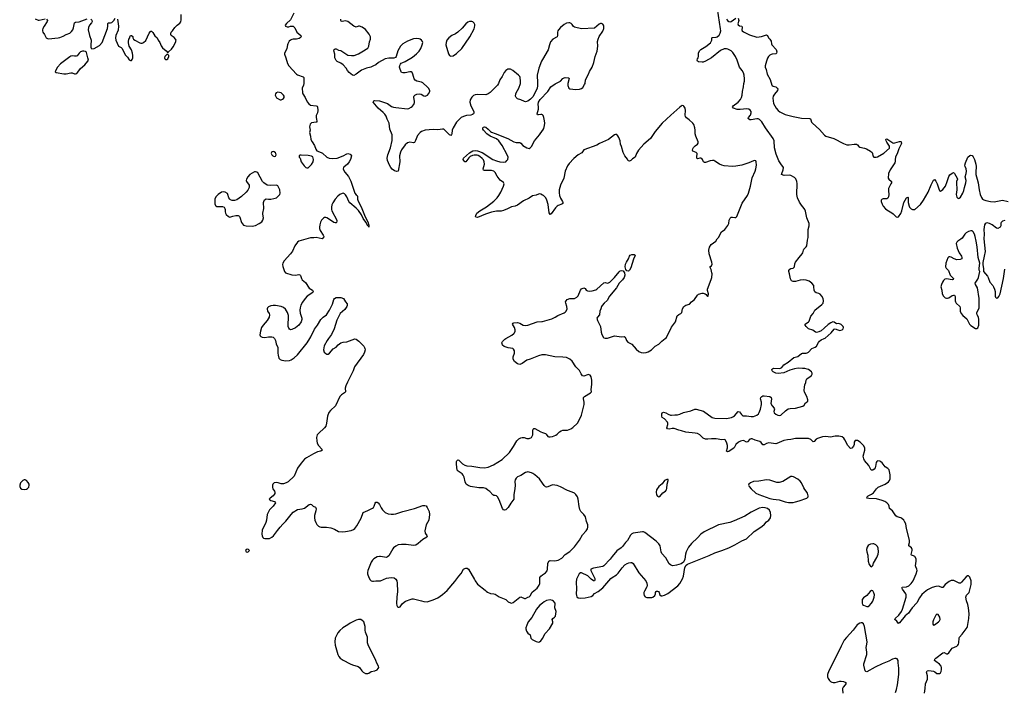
# Model space of a CAD drawing. Header units: inches. Extents: x 1550860 to 1685816, y 509127 to 640511.
# Tile 76 of 91: x 1651054 to 1667902, y 593977 to 605463. Entities that reach past the tile are written whole.
import ezdxf

# ---------------------------------------------------------------- set-up
doc = ezdxf.new("R2010")
doc.units = ezdxf.units.IN
doc.header["$MEASUREMENT"] = 0
for name, color, linetype in [('B6559', 7, 'Continuous'), ('B6569', 7, 'Continuous'), ('B6650', 7, 'Continuous'), ('B6660', 7, 'Continuous')]:
    doc.layers.add(name, color=color, linetype=linetype)

msp = doc.modelspace()

# ---------------------------------------------------------------- linework, layer by layer
at = {"layer": 'B6559', "color": 6, "elevation": 600}
for points in [[(1656339, 600000), (1656318, 599970), (1656265, 599875), (1656253, 599810), (1656264, 599770), (1656290, 599744), (1656310, 599733), (1656330, 599734), (1656354, 599750), (1656416, 599824), (1656470, 599856), (1656506, 599894), (1656550, 599926), (1656590, 599938), (1656650, 599946), (1656790, 599996), (1656810, 599990), (1656857, 599957), (1656942, 599870), (1656956, 599850), (1656962, 599830), (1656963, 599810), (1656955, 599770), (1656936, 599730), (1656783, 599517), (1656761, 599450), (1656663, 599257), (1656636, 599190), (1656626, 599150), (1656627, 599090), (1656613, 599070), (1656561, 599039), (1656532, 599010), (1656457, 598850), (1656374, 598770), (1656345, 598735), (1656321, 598670), (1656304, 598550), (1656290, 598503), (1656270, 598473), (1656165, 598375), (1656145, 598350), (1656134, 598310), (1656137, 598250), (1656145, 598210), (1656169, 598170), (1656222, 598110), (1656230, 598090), (1656207, 598073), (1656150, 598059), (1656080, 598030), (1655960, 597960), (1655930, 597936), (1655870, 597865), (1655810, 597780), (1655753, 597647), (1655650, 597548), (1655612, 597528), (1655570, 597512), (1655530, 597513), (1655479, 597530), (1655445, 597535), (1655409, 597531), (1655388, 597510), (1655380, 597490), (1655380, 597450), (1655388, 597428), (1655412, 597390), (1655419, 597370), (1655418, 597350), (1655410, 597330), (1655393, 597307), (1655339, 597270), (1655325, 597250), (1655351, 597230), (1655413, 597213), (1655430, 597190), (1655393, 597130), (1655330, 597071), (1655290, 596990), (1655278, 596890), (1655267, 596850), (1655250, 596810), (1655212, 596750), (1655202, 596718), (1655200, 596650), (1655203, 596623), (1655215, 596595), (1655226, 596586), (1655250, 596579), (1655310, 596576), (1655330, 596578), (1655370, 596598), (1655397, 596623), (1655463, 596717), (1655514, 596770), (1655557, 596823), (1655607, 596873), (1655698, 596990), (1655736, 597030), (1655810, 597075), (1655890, 597083), (1655930, 597098), (1656010, 597161), (1656030, 597164), (1656050, 597158), (1656074, 597134), (1656114, 597114), (1656121, 597101), (1656125, 597085), (1656124, 597050), (1656097, 596970), (1656096, 596930), (1656104, 596890), (1656119, 596850), (1656139, 596819), (1656167, 596787), (1656190, 596775), (1656210, 596772), (1656306, 596774), (1656380, 596760), (1656439, 596739), (1656510, 596697), (1656570, 596689), (1656630, 596695), (1656724, 596716), (1656767, 596733), (1656790, 596750), (1656825, 596795), (1656896, 596924), (1656930, 597024), (1657010, 597055), (1657090, 597096), (1657108, 597110), (1657122, 597130), (1657137, 597183), (1657150, 597201), (1657170, 597199), (1657190, 597187), (1657210, 597159), (1657240, 597100), (1657264, 597070), (1657310, 597024), (1657360, 597000), (1657410, 596993), (1657450, 596993), (1657490, 597000), (1657610, 597041), (1657809, 597091), (1657950, 597145), (1657985, 597145), (1658010, 597135), (1658027, 597110), (1658059, 597039), (1658067, 596990), (1658054, 596890), (1658012, 596810), (1657985, 596710), (1657993, 596670), (1658022, 596630), (1658027, 596610), (1658019, 596601), (1657950, 596562), (1657870, 596490), (1657830, 596464), (1657790, 596458), (1657670, 596476), (1657590, 596476), (1657530, 596467), (1657492, 596448), (1657450, 596418), (1657437, 596403), (1657370, 596279), (1657350, 596261), (1657328, 596252), (1657230, 596271), (1657210, 596271), (1657170, 596263), (1657116, 596230), (1657093, 596207), (1657070, 596173), (1657009, 596031), (1657004, 595996), (1657006, 595970), (1657028, 595910), (1657054, 595870), (1657070, 595854), (1657090, 595845), (1657110, 595844), (1657150, 595852), (1657230, 595853), (1657330, 595897), (1657410, 595909), (1657462, 595902), (1657490, 595882), (1657506, 595850), (1657513, 595810), (1657520, 595670), (1657506, 595570), (1657504, 595464), (1657506, 595430), (1657521, 595410), (1657530, 595404), (1657550, 595404), (1657564, 595410), (1657600, 595460), (1657632, 595488), (1657657, 595503), (1657750, 595540), (1657770, 595544), (1657790, 595542), (1657930, 595512), (1657970, 595499), (1658028, 595492), (1658130, 595526), (1658210, 595564), (1658290, 595616), (1658371, 595689), (1658499, 595841), (1658567, 595933), (1658610, 595980), (1658650, 596050), (1658670, 596064), (1658690, 596070), (1658710, 596068), (1658733, 596050), (1658838, 595878), (1658850, 595850), (1658890, 595796), (1659021, 595690), (1659034, 595674), (1659058, 595658), (1659110, 595638), (1659170, 595630), (1659190, 595623), (1659260, 595580), (1659370, 595532), (1659414, 595494), (1659450, 595474), (1659470, 595470), (1659497, 595483), (1659610, 595574), (1659630, 595579), (1659690, 595551), (1659710, 595551), (1659750, 595570), (1659770, 595576), (1659790, 595594), (1659824, 595656), (1659850, 595683), (1659911, 595729), (1659944, 595776), (1659954, 595806), (1659953, 595887), (1659956, 595910), (1659969, 595931), (1660000, 595953)], [(1655414, 600000), (1655430, 599971), (1655441, 599910), (1655469, 599849), (1655474, 599830), (1655470, 599750), (1655475, 599715), (1655488, 599668), (1655510, 599642), (1655542, 599630), (1655610, 599623), (1655670, 599627), (1655700, 599640), (1655750, 599670), (1655810, 599722), (1655975, 599930), (1656019, 600000)], [(1660000, 599722), (1659990, 599722), (1659933, 599707), (1659790, 599651), (1659730, 599633), (1659650, 599577), (1659610, 599556), (1659570, 599567), (1659522, 599610), (1659498, 599650), (1659498, 599690), (1659519, 599750), (1659521, 599770), (1659519, 599790), (1659502, 599822), (1659490, 599833), (1659410, 599842), (1659343, 599863), (1659318, 599890), (1659309, 599910), (1659306, 599930), (1659313, 599950), (1659357, 599990), (1659374, 600000)], [(1660000, 597524), (1659950, 597598), (1659870, 597669), (1659836, 597690), (1659810, 597700), (1659750, 597717), (1659730, 597716), (1659708, 597710), (1659630, 597658), (1659570, 597636), (1659548, 597612), (1659535, 597585), (1659528, 597552), (1659532, 597490), (1659529, 597430), (1659510, 597330), (1659508, 597250), (1659494, 597226), (1659456, 597184), (1659410, 597110), (1659370, 597068), (1659350, 597062), (1659330, 597070), (1659318, 597090), (1659261, 597241), (1659230, 597289), (1659210, 597307), (1659190, 597315), (1659170, 597315), (1659150, 597326), (1659101, 597381), (1659067, 597407), (1659030, 597431), (1658990, 597445), (1658910, 597446), (1658770, 597470), (1658730, 597485), (1658696, 597510), (1658675, 597550), (1658657, 597630), (1658643, 597663), (1658624, 597684), (1658557, 597730), (1658542, 597750), (1658526, 597850), (1658530, 597898), (1658535, 597910), (1658550, 597923), (1658570, 597917), (1658630, 597855), (1658670, 597833), (1658703, 597823), (1658790, 597816), (1658930, 597791), (1659010, 597790), (1659070, 597799), (1659160, 597840), (1659310, 597931), (1659433, 598050), (1659506, 598154), (1659560, 598250), (1659594, 598286), (1659630, 598304), (1659650, 598308), (1659685, 598305), (1659730, 598289), (1659750, 598288), (1659773, 598290), (1659810, 598308), (1659834, 598350), (1659835, 598430), (1659841, 598450), (1659850, 598460), (1659870, 598462), (1659970, 598402), (1660000, 598393)], [(1660000, 595470), (1659946, 595430), (1659899, 595370), (1659817, 595223), (1659753, 595150), (1659730, 595094), (1659717, 595050), (1659717, 595030), (1659728, 594990), (1659750, 594956), (1659791, 594930), (1659802, 594870), (1659824, 594850), (1659890, 594812), (1659930, 594804), (1659950, 594810), (1659970, 594824), (1659990, 594845), (1660000, 594864)]]:
    msp.add_lwpolyline(points, dxfattribs=at)
for points in [[(1651150, 597581), (1651130, 597580), (1651108, 597570), (1651070, 597532), (1651054, 597490), (1651054, 597470), (1651070, 597437), (1651090, 597424), (1651130, 597417), (1651170, 597423), (1651190, 597435), (1651210, 597456), (1651218, 597490), (1651214, 597510), (1651198, 597538), (1651170, 597570)], [(1654950, 596395), (1654930, 596391), (1654917, 596370), (1654930, 596349), (1654950, 596345), (1654964, 596350), (1654984, 596370), (1654969, 596390)], [(1656850, 595191), (1656810, 595179), (1656710, 595130), (1656670, 595100), (1656583, 595050), (1656530, 595004), (1656498, 594962), (1656450, 594870), (1656446, 594810), (1656450, 594750), (1656497, 594590), (1656515, 594555), (1656540, 594530), (1656590, 594492), (1656710, 594433), (1656750, 594415), (1656847, 594386), (1656869, 594369), (1656910, 594311), (1656930, 594291), (1656970, 594265), (1657010, 594263), (1657030, 594270), (1657070, 594297), (1657130, 594311), (1657169, 594330), (1657189, 594350), (1657197, 594370), (1657193, 594390), (1657164, 594444), (1657150, 594490), (1657015, 594755), (1657008, 594790), (1657003, 594890), (1656972, 594972), (1656967, 595010), (1656968, 595068), (1656957, 595110), (1656940, 595150), (1656916, 595176), (1656890, 595190)]]:
    msp.add_lwpolyline(points, close=True, dxfattribs=at)
at = {"layer": 'B6569', "color": 6}
for points, elevation in [([(1661423, 600000), (1661438, 599970), (1661461, 599941), (1661472, 599932), (1661530, 599907), (1661600, 599820), (1661650, 599780), (1661690, 599763), (1661730, 599758), (1661776, 599764), (1661810, 599776), (1661866, 599810), (1661890, 599830), (1661926, 599874), (1661990, 599906), (1662043, 599957), (1662100, 600000), (1662101, 600000)], 600), ([(1666536, 593930), (1666550, 594010), (1666556, 594090), (1666587, 594170), (1666590, 594190), (1666587, 594227), (1666571, 594290), (1666583, 594310), (1666610, 594316), (1666690, 594305), (1666714, 594294), (1666750, 594268), (1666790, 594267), (1666810, 594279), (1666821, 594299), (1666827, 594333), (1666827, 594370), (1666819, 594390), (1666790, 594428), (1666728, 594470), (1666707, 594490), (1666711, 594510), (1666731, 594530), (1666850, 594620), (1666870, 594624), (1666910, 594605), (1666930, 594604), (1666950, 594619), (1666990, 594678), (1667010, 594698), (1667087, 594733), (1667107, 594750), (1667120, 594770), (1667125, 594790), (1667127, 594870), (1667135, 594890), (1667183, 594937), (1667267, 595053), (1667274, 595070), (1667296, 595210), (1667301, 595290), (1667289, 595390), (1667275, 595450), (1667254, 595510), (1667245, 595570), (1667248, 595590), (1667255, 595605), (1667298, 595650), (1667336, 595790), (1667336, 595850), (1667310, 595914), (1667290, 595936), (1667270, 595936), (1667250, 595920), (1667170, 595827), (1667150, 595814), (1667130, 595812), (1667037, 595857), (1667010, 595860), (1666990, 595857), (1666958, 595842), (1666890, 595791), (1666850, 595740), (1666830, 595740), (1666790, 595756), (1666770, 595759), (1666730, 595756), (1666670, 595739), (1666590, 595697), (1666528, 595652), (1666490, 595618), (1666450, 595559), (1666406, 595474), (1666327, 595390), (1666297, 595350), (1666264, 595296), (1666208, 595252), (1666110, 595131), (1666090, 595122), (1666063, 595163), (1666031, 595190), (1666032, 595210), (1666098, 595262), (1666144, 595330), (1666161, 595370), (1666222, 595570), (1666220, 595610), (1666214, 595630), (1666160, 595710), (1666151, 595730), (1666154, 595746), (1666229, 595749), (1666270, 595767), (1666310, 595806), (1666342, 595850), (1666395, 595970), (1666408, 596030), (1666407, 596050), (1666386, 596090), (1666383, 596110), (1666395, 596190), (1666393, 596230), (1666371, 596271), (1666350, 596283), (1666314, 596294), (1666306, 596306), (1666325, 596370), (1666326, 596390), (1666315, 596415), (1666269, 596450), (1666268, 596470), (1666281, 596510), (1666277, 596550), (1666228, 596750), (1666214, 596830), (1666195, 596870), (1666180, 596890), (1666150, 596922), (1666130, 596934), (1666070, 596947), (1666043, 596963), (1665990, 597050), (1665938, 597090), (1665931, 597130), (1665918, 597158), (1665890, 597186), (1665858, 597210), (1665811, 597231), (1665716, 597256), (1665583, 597263), (1665550, 597270), (1665554, 597290), (1665574, 597310), (1665630, 597337), (1665661, 597359), (1665716, 597430), (1665744, 597456), (1665861, 597510), (1665923, 597550), (1665938, 597570), (1665950, 597602), (1665948, 597670), (1665930, 597753), (1665910, 597775), (1665864, 597804), (1665812, 597872), (1665791, 597891), (1665770, 597902), (1665730, 597906), (1665721, 597899), (1665710, 597878), (1665699, 597810), (1665690, 597786), (1665675, 597765), (1665654, 597750), (1665630, 597747), (1665626, 597750), (1665611, 597770), (1665586, 597826), (1665512, 597912), (1665499, 597939), (1665489, 597990), (1665516, 598090), (1665514, 598130), (1665490, 598169), (1665433, 598230), (1665390, 598256), (1665370, 598258), (1665350, 598253), (1665335, 598230), (1665333, 598190), (1665321, 598159), (1665290, 598124), (1665270, 598119), (1665222, 598170), (1665174, 598270), (1665156, 598296), (1665130, 598316), (1665070, 598332), (1665010, 598332), (1664930, 598312), (1664850, 598323), (1664790, 598316), (1664703, 598290), (1664683, 598277), (1664650, 598236), (1664630, 598234), (1664590, 598272), (1664550, 598288), (1664329, 598291), (1664250, 598273), (1664190, 598269), (1664130, 598257), (1664010, 598203), (1663990, 598200), (1663870, 598215), (1663835, 598205), (1663790, 598180), (1663770, 598183), (1663740, 598220), (1663717, 598237), (1663641, 598261), (1663590, 598283), (1663570, 598286), (1663550, 598276), (1663510, 598235), (1663490, 598227), (1663452, 598252), (1663434, 598254), (1663390, 598245), (1663354, 598230), (1663310, 598187), (1663277, 598130), (1663263, 598117), (1663190, 598069), (1663163, 598063), (1663151, 598071), (1663165, 598130), (1663165, 598170), (1663152, 598212), (1663130, 598264), (1663123, 598270), (1663110, 598273), (1663070, 598267), (1662970, 598282), (1662890, 598282), (1662830, 598277), (1662790, 598280), (1662750, 598297), (1662730, 598312), (1662693, 598353), (1662654, 598374), (1662610, 598382), (1662450, 598396), (1662381, 598421), (1662330, 598433), (1662250, 598460), (1662219, 598461), (1662170, 598452), (1662137, 598457), (1662127, 598470), (1662146, 598530), (1662147, 598550), (1662141, 598570), (1662090, 598626), (1662049, 598650), (1662041, 598670), (1662040, 598710), (1662047, 598730), (1662070, 598739), (1662110, 598730), (1662148, 598708), (1662190, 598691), (1662210, 598688), (1662264, 598696), (1662310, 598695), (1662350, 598705), (1662413, 598733), (1662537, 598763), (1662609, 598791), (1662630, 598794), (1662756, 598756), (1662905, 598650), (1662950, 598636), (1663150, 598633), (1663232, 598648), (1663270, 598664), (1663284, 598676), (1663350, 598754), (1663370, 598748), (1663403, 598703), (1663430, 598681), (1663490, 598681), (1663570, 598665), (1663610, 598668), (1663670, 598690), (1663694, 598710), (1663710, 598736), (1663730, 598791), (1663747, 598870), (1663747, 598910), (1663731, 598970), (1663734, 598990), (1663750, 599012), (1663770, 599020), (1663790, 599022), (1663887, 599007), (1663910, 598993), (1663916, 598970), (1663908, 598890), (1663929, 598850), (1663964, 598810), (1663967, 598790), (1663959, 598750), (1663966, 598730), (1663990, 598707), (1664024, 598690), (1664050, 598686), (1664077, 598690), (1664156, 598764), (1664204, 598796), (1664236, 598804), (1664330, 598811), (1664455, 598845), (1664477, 598863), (1664500, 598900), (1664530, 598919), (1664539, 598930), (1664541, 598950), (1664523, 599010), (1664484, 599084), (1664477, 599110), (1664481, 599170), (1664490, 599210), (1664506, 599250), (1664512, 599290), (1664525, 599310), (1664581, 599350), (1664601, 599370), (1664612, 599390), (1664613, 599410), (1664605, 599430), (1664553, 599470), (1664530, 599479), (1664490, 599487), (1664446, 599486), (1664372, 599492), (1664310, 599481), (1664230, 599460), (1664130, 599414), (1664030, 599404), (1663991, 599411), (1663947, 599430), (1663928, 599450), (1663926, 599474), (1663935, 599485), (1663950, 599493), (1664049, 599489), (1664070, 599494), (1664093, 599507), (1664130, 599552), (1664202, 599598), (1664301, 599679), (1664370, 599696), (1664430, 599743), (1664450, 599750), (1664510, 599750), (1664530, 599758), (1664550, 599770), (1664608, 599832), (1664665, 599855), (1664688, 599872), (1664724, 599936), (1664741, 599959), (1664770, 599979), (1664819, 600000)], 500), ([(1660000, 598393), (1660050, 598377), (1660065, 598365), (1660090, 598327), (1660110, 598318), (1660130, 598318), (1660170, 598324), (1660230, 598347), (1660250, 598362), (1660293, 598407), (1660317, 598423), (1660350, 598430), (1660430, 598434), (1660485, 598455), (1660521, 598479), (1660598, 598550), (1660621, 598590), (1660667, 598690), (1660713, 598870), (1660712, 598910), (1660699, 598970), (1660701, 598990), (1660717, 599010), (1660822, 599070), (1660840, 599090), (1660831, 599130), (1660846, 599214), (1660846, 599290), (1660830, 599348), (1660813, 599373), (1660800, 599380), (1660790, 599385), (1660770, 599383), (1660710, 599360), (1660685, 599365), (1660659, 599399), (1660633, 599453), (1660570, 599517), (1660510, 599612), (1660468, 599648), (1660410, 599675), (1660350, 599682), (1660210, 599686), (1660050, 599721), (1660000, 599722)], 600), ([(1660000, 595953), (1660050, 595987), (1660079, 596021), (1660086, 596054), (1660091, 596149), (1660110, 596188), (1660130, 596200), (1660210, 596194), (1660270, 596205), (1660330, 596242), (1660390, 596301), (1660470, 596355), (1660550, 596435), (1660631, 596550), (1660682, 596638), (1660748, 596710), (1660770, 596745), (1660777, 596770), (1660774, 596810), (1660751, 596871), (1660733, 596950), (1660710, 596988), (1660658, 597038), (1660636, 597076), (1660625, 597125), (1660612, 597250), (1660599, 597290), (1660572, 597332), (1660550, 597352), (1660510, 597372), (1660430, 597401), (1660310, 597462), (1660250, 597484), (1660210, 597493), (1660170, 597494), (1660090, 597463), (1660070, 597459), (1660050, 597463), (1660026, 597486), (1660000, 597524)], 600), ([(1660000, 594864), (1660047, 594953), (1660118, 595030), (1660174, 595130), (1660175, 595150), (1660164, 595190), (1660179, 595210), (1660208, 595230), (1660221, 595250), (1660235, 595330), (1660213, 595390), (1660211, 595410), (1660219, 595450), (1660216, 595470), (1660190, 595506), (1660170, 595517), (1660130, 595527), (1660070, 595514), (1660030, 595492), (1660000, 595470)], 600), ([(1666040, 593940), (1666058, 593990), (1666074, 594070), (1666099, 594250), (1666098, 594358), (1666085, 594450), (1666085, 594490), (1666070, 594514), (1666050, 594522), (1666030, 594522), (1665991, 594511), (1665924, 594476), (1665810, 594433), (1665690, 594376), (1665550, 594296), (1665530, 594299), (1665522, 594310), (1665499, 594410), (1665500, 594430), (1665549, 594590), (1665550, 594630), (1665539, 594710), (1665552, 594770), (1665554, 594810), (1665511, 595070), (1665490, 595117), (1665470, 595132), (1665450, 595134), (1665430, 595130), (1665382, 595098), (1665318, 595010), (1665199, 594881), (1665164, 594836), (1665108, 594732), (1665044, 594590), (1664902, 594310), (1664878, 594250), (1664878, 594210), (1664890, 594180), (1664910, 594148), (1664929, 594129), (1664950, 594117), (1664976, 594110), (1665010, 594110), (1665090, 594135), (1665110, 594137), (1665150, 594130), (1665188, 594110), (1665192, 594090), (1665181, 594070), (1665147, 594030), (1665135, 594010), (1665132, 593990), (1665140, 593930)], 600)]:
    msp.add_lwpolyline(points, dxfattribs=dict(at, elevation=elevation))
at = {"layer": 'B6569', "color": 6, "elevation": 600}
for points in [[(1662130, 597589), (1662090, 597569), (1662049, 597511), (1661990, 597466), (1661952, 597410), (1661943, 597370), (1661950, 597327), (1661970, 597300), (1661990, 597292), (1662010, 597297), (1662061, 597359), (1662106, 597390), (1662122, 597410), (1662130, 597432), (1662135, 597510), (1662152, 597570), (1662149, 597589)], [(1664270, 597640), (1664250, 597638), (1664110, 597555), (1664050, 597534), (1664010, 597536), (1663890, 597575), (1663830, 597583), (1663703, 597557), (1663610, 597552), (1663557, 597530), (1663531, 597510), (1663527, 597490), (1663536, 597470), (1663568, 597430), (1663650, 597356), (1663701, 597330), (1663890, 597262), (1663949, 597249), (1664050, 597239), (1664150, 597205), (1664210, 597195), (1664250, 597193), (1664290, 597196), (1664330, 597205), (1664390, 597221), (1664524, 597270), (1664543, 597290), (1664545, 597310), (1664534, 597354), (1664513, 597390), (1664490, 597414), (1664470, 597444), (1664430, 597529), (1664410, 597558), (1664370, 597595), (1664294, 597634)], [(1663770, 597110), (1663710, 597098), (1663568, 597030), (1663460, 596960), (1663282, 596878), (1663207, 596853), (1663010, 596810), (1662767, 596693), (1662709, 596651), (1662653, 596590), (1662550, 596493), (1662499, 596430), (1662459, 596350), (1662447, 596310), (1662435, 596225), (1662426, 596194), (1662410, 596170), (1662375, 596145), (1662290, 596118), (1662232, 596112), (1662214, 596114), (1662190, 596124), (1662170, 596143), (1662110, 596245), (1662039, 596319), (1662029, 596349), (1662013, 596450), (1661990, 596485), (1661942, 596530), (1661750, 596679), (1661730, 596690), (1661710, 596692), (1661550, 596668), (1661530, 596657), (1661507, 596633), (1661454, 596546), (1661421, 596510), (1661370, 596439), (1661344, 596416), (1661270, 596368), (1661190, 596271), (1661157, 596223), (1661050, 596111), (1661030, 596100), (1660870, 596069), (1660828, 596052), (1660825, 596030), (1660869, 595950), (1660897, 595890), (1660898, 595870), (1660890, 595855), (1660870, 595853), (1660830, 595883), (1660776, 595936), (1660670, 595987), (1660650, 595987), (1660630, 595971), (1660581, 595879), (1660577, 595830), (1660584, 595716), (1660577, 595630), (1660581, 595601), (1660590, 595580), (1660610, 595563), (1660650, 595558), (1660730, 595564), (1660833, 595587), (1660859, 595601), (1660890, 595637), (1660950, 595667), (1661030, 595732), (1661170, 595895), (1661190, 595912), (1661265, 595955), (1661297, 595983), (1661363, 596077), (1661410, 596125), (1661450, 596150), (1661478, 596162), (1661510, 596168), (1661530, 596165), (1661551, 596150), (1661650, 595991), (1661768, 595850), (1661785, 595810), (1661790, 595770), (1661784, 595750), (1661743, 595677), (1661734, 595650), (1661732, 595630), (1661741, 595601), (1661759, 595579), (1661785, 595565), (1661870, 595569), (1661890, 595571), (1661920, 595600), (1661932, 595628), (1661932, 595650), (1661942, 595670), (1661950, 595676), (1661970, 595677), (1661982, 595670), (1661997, 595650), (1662010, 595610), (1662030, 595596), (1662050, 595595), (1662090, 595608), (1662143, 595637), (1662316, 595764), (1662352, 595808), (1662394, 595886), (1662410, 595930), (1662438, 596082), (1662460, 596120), (1662482, 596138), (1662850, 596285), (1662946, 596334), (1663069, 596370), (1663190, 596416), (1663293, 596467), (1663410, 596535), (1663490, 596572), (1663621, 596699), (1663750, 596782), (1663797, 596823), (1663830, 596863), (1663875, 596890), (1663900, 596930), (1663908, 596970), (1663903, 597023), (1663884, 597064), (1663852, 597092), (1663810, 597105)], [(1665650, 596488), (1665610, 596481), (1665587, 596470), (1665570, 596455), (1665555, 596430), (1665545, 596390), (1665550, 596351), (1665567, 596290), (1665571, 596189), (1665590, 596130), (1665610, 596102), (1665630, 596093), (1665650, 596117), (1665664, 596156), (1665722, 596250), (1665742, 596310), (1665749, 596350), (1665744, 596410), (1665730, 596443), (1665704, 596470), (1665670, 596485)], [(1665630, 595686), (1665606, 595670), (1665550, 595601), (1665490, 595561), (1665472, 595530), (1665470, 595518), (1665470, 595470), (1665476, 595450), (1665490, 595433), (1665550, 595412), (1665570, 595412), (1665590, 595423), (1665632, 595470), (1665650, 595503), (1665676, 595570), (1665678, 595610), (1665670, 595649), (1665650, 595681)], [(1666750, 595281), (1666730, 595263), (1666690, 595187), (1666680, 595150), (1666677, 595110), (1666690, 595093), (1666710, 595100), (1666777, 595150), (1666794, 595170), (1666802, 595190), (1666799, 595230), (1666770, 595277)]]:
    msp.add_lwpolyline(points, close=True, dxfattribs=at)
at = {"layer": 'B6650', "color": 6, "elevation": 600}
for points in [[(1652728, 605470), (1652745, 605350), (1652737, 605283), (1652698, 605190), (1652694, 605150), (1652700, 605110), (1652745, 605010), (1652790, 604984), (1652807, 604967), (1652858, 604858), (1652898, 604818), (1652930, 604776), (1652950, 604762), (1652970, 604762), (1652980, 604780), (1652989, 604810), (1652992, 604850), (1652986, 604890), (1652970, 604944), (1652929, 605010), (1652915, 605065), (1652914, 605090), (1652924, 605130), (1652938, 605150), (1652938, 605170), (1652949, 605190), (1652970, 605191), (1652990, 605172), (1652991, 605150), (1653001, 605130), (1653025, 605110), (1653110, 605067), (1653130, 605061), (1653150, 605061), (1653170, 605071), (1653210, 605107), (1653270, 605231), (1653290, 605262), (1653296, 605264), (1653310, 605265), (1653330, 605245), (1653368, 605188), (1653406, 605150), (1653424, 605110), (1653451, 605070), (1653475, 605015), (1653499, 604979), (1653558, 604930), (1653590, 604894), (1653598, 604910), (1653650, 604958), (1653681, 604999), (1653721, 605070), (1653729, 605110), (1653723, 605130), (1653698, 605158), (1653649, 605190), (1653639, 605210), (1653639, 605230), (1653649, 605250), (1653670, 605271), (1653710, 605331), (1653750, 605371), (1653797, 605403), (1653814, 605426), (1653819, 605461), (1653815, 605550)], [(1655746, 605574), (1655690, 605462), (1655620, 605400), (1655598, 605370), (1655602, 605350), (1655630, 605339), (1655659, 605341), (1655690, 605351), (1655731, 605351), (1655750, 605336), (1655761, 605321), (1655799, 605250), (1655865, 605190), (1655868, 605170), (1655851, 605150), (1655838, 605142), (1655790, 605130), (1655733, 605127), (1655710, 605121), (1655689, 605111), (1655668, 605092), (1655641, 605050), (1655634, 605030), (1655628, 604970), (1655622, 604950), (1655584, 604890), (1655583, 604870), (1655610, 604810), (1655634, 604710), (1655658, 604670), (1655791, 604530), (1655810, 604517), (1655906, 604486), (1655915, 604475), (1655917, 604370), (1655910, 604339), (1655889, 604290), (1655891, 604210), (1655897, 604190), (1655938, 604130), (1655974, 604054), (1656000, 604020), (1656030, 603998), (1656126, 603986), (1656142, 603982), (1656151, 603971), (1656155, 603910), (1656150, 603870), (1656130, 603822), (1656125, 603795), (1656131, 603751), (1656141, 603730), (1656138, 603710), (1656130, 603705), (1656046, 603694), (1656026, 603674), (1656017, 603650), (1656015, 603630), (1656022, 603570), (1656015, 603530), (1656030, 603470), (1656038, 603410), (1656056, 603370), (1656098, 603310), (1656123, 603243), (1656139, 603219), (1656210, 603190), (1656234, 603174), (1656310, 603110), (1656350, 603091), (1656410, 603083), (1656487, 603093), (1656588, 603132), (1656650, 603168), (1656669, 603171), (1656710, 603157), (1656720, 603150), (1656733, 603130), (1656714, 603070), (1656692, 603030), (1656662, 602990), (1656602, 602938), (1656595, 602930), (1656590, 602910), (1656596, 602890), (1656619, 602850), (1656678, 602778), (1656719, 602699), (1656790, 602491), (1656810, 602463), (1656826, 602450), (1656834, 602434), (1656832, 602390), (1656839, 602370), (1656910, 602229), (1656965, 602085), (1657010, 602003), (1657030, 601942), (1657031, 601909), (1657027, 601927), (1657010, 601933), (1656976, 601996), (1656930, 602058), (1656901, 602121), (1656854, 602194), (1656814, 602234), (1656704, 602324), (1656686, 602350), (1656650, 602430), (1656630, 602461), (1656610, 602480), (1656590, 602489), (1656570, 602487), (1656530, 602467), (1656500, 602440), (1656453, 602387), (1656414, 602326), (1656397, 602290), (1656388, 602250), (1656390, 602210), (1656398, 602190), (1656479, 602030), (1656482, 602010), (1656477, 601990), (1656470, 601984), (1656450, 601982), (1656430, 601988), (1656372, 602032), (1656310, 602070), (1656290, 602074), (1656270, 602072), (1656250, 602062), (1656221, 602030), (1656204, 601996), (1656189, 601951), (1656182, 601910), (1656185, 601885), (1656196, 601850), (1656249, 601770), (1656256, 601750), (1656250, 601724), (1656228, 601712), (1656130, 601731), (1656090, 601724), (1656030, 601724), (1655910, 601690), (1655870, 601683), (1655830, 601667), (1655809, 601650), (1655764, 601590), (1655721, 601499), (1655690, 601450), (1655577, 601330), (1655558, 601290), (1655554, 601270), (1655557, 601237), (1655586, 601150), (1655601, 601130), (1655710, 601091), (1655771, 601089), (1655830, 601101), (1655850, 601095), (1655860, 601080), (1655877, 601030), (1655890, 601010), (1655942, 600962), (1656007, 600867), (1656067, 600830), (1656076, 600810), (1656068, 600790), (1655975, 600725), (1655939, 600690), (1655893, 600627), (1655866, 600574), (1655852, 600530), (1655848, 600490), (1655856, 600436), (1655882, 600350), (1655881, 600330), (1655869, 600290), (1655828, 600232), (1655775, 600185), (1655710, 600156), (1655690, 600152), (1655670, 600160), (1655657, 600177), (1655648, 600210), (1655654, 600394), (1655635, 600450), (1655605, 600505), (1655570, 600535), (1655530, 600550), (1655430, 600567), (1655390, 600569), (1655350, 600564), (1655310, 600545), (1655297, 600530), (1655291, 600510), (1655296, 600470), (1655322, 600430), (1655329, 600410), (1655324, 600370), (1655291, 600310), (1655219, 600230), (1655194, 600190), (1655172, 600130), (1655164, 600064), (1655168, 600048), (1655178, 600038), (1655205, 600025), (1655250, 600021), (1655310, 600030), (1655370, 600032), (1655390, 600025), (1655410, 600008), (1655414, 600000)], [(1651318, 605478), (1651370, 605455), (1651390, 605455), (1651490, 605476)], [(1651513, 605470), (1651528, 605450), (1651527, 605430), (1651473, 605350), (1651450, 605310), (1651445, 605290), (1651445, 605270), (1651452, 605250), (1651479, 605210), (1651509, 605150), (1651530, 605138), (1651550, 605136), (1651710, 605149), (1651744, 605156), (1651801, 605179), (1651850, 605210), (1651910, 605233), (1651940, 605260), (1651964, 605290), (1651977, 605323), (1651990, 605411), (1652010, 605419), (1652070, 605428), (1652210, 605476)], [(1652270, 605474), (1652290, 605456), (1652294, 605430), (1652285, 605410), (1652250, 605366), (1652229, 605330), (1652224, 605290), (1652250, 605190), (1652278, 605110), (1652269, 605029), (1652270, 604990), (1652276, 604976), (1652290, 604966), (1652330, 604969), (1652418, 605022), (1652466, 605074), (1652554, 605310), (1652562, 605350), (1652562, 605390), (1652570, 605406), (1652610, 605408), (1652630, 605416), (1652665, 605450), (1652690, 605491)], [(1660000, 604778), (1659984, 604750), (1659937, 604630), (1659910, 604510), (1659917, 604383), (1659916, 604330), (1659908, 604290), (1659892, 604248), (1659836, 604144), (1659797, 604103), (1659750, 604069), (1659710, 604057), (1659690, 604062), (1659632, 604092), (1659570, 604109), (1659548, 604128), (1659538, 604150), (1659541, 604190), (1659549, 604211), (1659597, 604290), (1659621, 604370), (1659626, 604410), (1659618, 604470), (1659610, 604490), (1659590, 604515), (1659490, 604591), (1659450, 604614), (1659406, 604614), (1659370, 604590), (1659344, 604556), (1659312, 604490), (1659269, 604430), (1659249, 604370), (1659230, 604340), (1659106, 604214), (1659070, 604191), (1659030, 604178), (1658890, 604181), (1658850, 604176), (1658818, 604162), (1658790, 604135), (1658762, 604090), (1658757, 604050), (1658772, 603990), (1658823, 603890), (1658824, 603870), (1658817, 603850), (1658801, 603839), (1658771, 603829), (1658700, 603820), (1658650, 603805), (1658610, 603785), (1658570, 603750), (1658530, 603705), (1658469, 603610), (1658454, 603570), (1658450, 603508), (1658445, 603495), (1658430, 603479), (1658410, 603489), (1658310, 603586), (1658290, 603589), (1658210, 603574), (1658130, 603582), (1657992, 603568), (1657930, 603548), (1657906, 603530), (1657863, 603477), (1657829, 603391), (1657810, 603361), (1657790, 603356), (1657730, 603363), (1657690, 603352), (1657650, 603317), (1657587, 603233), (1657568, 603192), (1657552, 603130), (1657560, 603030), (1657530, 602870), (1657510, 602861), (1657470, 602874), (1657430, 602903), (1657405, 602930), (1657380, 602970), (1657347, 603050), (1657342, 603090), (1657352, 603150), (1657401, 603270), (1657429, 603391), (1657427, 603490), (1657389, 603589), (1657375, 603690), (1657341, 603761), (1657323, 603810), (1657303, 603843), (1657275, 603875), (1657190, 603950), (1657104, 604050), (1657115, 604070), (1657130, 604076), (1657210, 604074), (1657349, 604029), (1657418, 603978), (1657450, 603965), (1657490, 603957), (1657690, 603938), (1657710, 603942), (1657750, 603962), (1657770, 603976), (1657799, 604010), (1657810, 604045), (1657812, 604068), (1657798, 604130), (1657799, 604141), (1657804, 604156), (1657818, 604170), (1657850, 604186), (1657893, 604193), (1657925, 604185), (1657970, 604158), (1657990, 604152), (1658030, 604169), (1658050, 604190), (1658070, 604230), (1658071, 604250), (1658050, 604287), (1658030, 604309), (1657950, 604380), (1657929, 604390), (1657850, 604409), (1657824, 604424), (1657806, 604450), (1657783, 604530), (1657770, 604556), (1657750, 604567), (1657730, 604569), (1657650, 604551), (1657609, 604550), (1657590, 604559), (1657581, 604570), (1657556, 604630), (1657554, 604650), (1657560, 604680), (1657570, 604703), (1657584, 604716), (1657608, 604732), (1657650, 604746), (1657778, 604822), (1657845, 604875), (1657890, 604924), (1657920, 604970), (1657943, 605030), (1657950, 605070), (1657944, 605090), (1657930, 605109), (1657908, 605128), (1657890, 605136), (1657850, 605140), (1657790, 605135), (1657690, 605093), (1657610, 605050), (1657569, 605011), (1657526, 604930), (1657498, 604830), (1657486, 604814), (1657456, 604804), (1657370, 604802), (1657309, 604791), (1657193, 604730), (1657148, 604692), (1657110, 604672), (1657061, 604650), (1656989, 604631), (1656901, 604599), (1656813, 604527), (1656770, 604509), (1656750, 604512), (1656690, 604558), (1656662, 604590), (1656641, 604630), (1656590, 604690), (1656550, 604719), (1656487, 604747), (1656470, 604762), (1656449, 604809), (1656445, 604870), (1656429, 604930), (1656438, 604950), (1656450, 604962), (1656470, 604962), (1656510, 604942), (1656550, 604935), (1656670, 604857), (1656729, 604849), (1656779, 604850), (1656850, 604880), (1656910, 604912), (1657010, 604976), (1657031, 605010), (1657037, 605083), (1657058, 605130), (1657055, 605170), (1657036, 605216), (1656972, 605292), (1656914, 605334), (1656870, 605349), (1656850, 605349), (1656810, 605334), (1656770, 605353), (1656670, 605434), (1656630, 605441), (1656570, 605434), (1656556, 605436), (1656549, 605449), (1656549, 605470)], [(1660000, 603831), (1659990, 603839), (1659970, 603840), (1659930, 603831), (1659915, 603834), (1659908, 603848), (1659930, 603930), (1659930, 603970), (1659923, 604010), (1659930, 604050), (1659962, 604098), (1660000, 604138)], [(1660000, 602459), (1659970, 602475), (1659950, 602479), (1659930, 602477), (1659890, 602459), (1659830, 602445), (1659770, 602408), (1659677, 602363), (1659570, 602286), (1659531, 602270), (1659470, 602258), (1659399, 602221), (1659330, 602193), (1659290, 602184), (1659210, 602181), (1659130, 602167), (1659027, 602133), (1658890, 602077), (1658862, 602082), (1658856, 602090), (1658858, 602110), (1658877, 602150), (1658926, 602190), (1659042, 602258), (1659170, 602357), (1659225, 602410), (1659254, 602450), (1659288, 602510), (1659335, 602610), (1659342, 602650), (1659330, 602676), (1659275, 602715), (1659256, 602736), (1659223, 602783), (1659190, 602847), (1659170, 602866), (1659130, 602879), (1659010, 602879), (1658988, 602888), (1658986, 602910), (1659005, 602990), (1659003, 603030), (1658990, 603060), (1658970, 603087), (1658930, 603119), (1658897, 603137), (1658881, 603141), (1658830, 603143), (1658803, 603137), (1658762, 603118), (1658741, 603099), (1658690, 603026), (1658670, 603029), (1658652, 603050), (1658643, 603070), (1658650, 603090), (1658750, 603185), (1658810, 603214), (1658850, 603223), (1658890, 603218), (1658970, 603189), (1659150, 603069), (1659210, 603043), (1659270, 603027), (1659330, 603020), (1659370, 603030), (1659392, 603050), (1659404, 603070), (1659412, 603108), (1659398, 603150), (1659307, 603310), (1659250, 603388), (1659210, 603420), (1659105, 603470), (1659050, 603506), (1658990, 603572), (1658981, 603590), (1658980, 603610), (1658984, 603616), (1658990, 603624), (1659010, 603629), (1659030, 603620), (1659068, 603590), (1659109, 603549), (1659130, 603536), (1659190, 603516), (1659405, 603425), (1659510, 603370), (1659550, 603362), (1659610, 603359), (1659630, 603346), (1659664, 603310), (1659730, 603269), (1659770, 603259), (1659790, 603267), (1659810, 603293), (1659862, 603390), (1659950, 603490), (1660000, 603562)], [(1656019, 600000), (1656038, 600030), (1656099, 600161), (1656152, 600230), (1656207, 600330), (1656247, 600370), (1656302, 600410), (1656355, 600485), (1656407, 600590), (1656429, 600670), (1656441, 600690), (1656470, 600707), (1656550, 600704), (1656596, 600690), (1656631, 600630), (1656658, 600598), (1656659, 600570), (1656651, 600550), (1656618, 600502), (1656540, 600430), (1656507, 600373), (1656483, 600317), (1656434, 600170), (1656389, 600071), (1656339, 600000)], [(1659374, 600000), (1659478, 600062), (1659510, 600086), (1659520, 600100), (1659530, 600130), (1659530, 600150), (1659522, 600190), (1659487, 600250), (1659496, 600264), (1659510, 600270), (1659570, 600276), (1659610, 600265), (1659670, 600232), (1659710, 600227), (1659748, 600232), (1659910, 600290), (1659990, 600292), (1660000, 600295)]]:
    msp.add_lwpolyline(points, dxfattribs=at)
for points in [[(1658766, 605434), (1658750, 605432), (1658722, 605418), (1658690, 605392), (1658625, 605315), (1658554, 605246), (1658510, 605219), (1658446, 605190), (1658397, 605150), (1658364, 605110), (1658349, 605070), (1658348, 605030), (1658390, 604876), (1658408, 604848), (1658430, 604837), (1658470, 604845), (1658530, 604883), (1658618, 604970), (1658759, 605170), (1658830, 605304), (1658839, 605330), (1658843, 605363), (1658840, 605380), (1658830, 605402), (1658810, 605423), (1658790, 605432)], [(1652150, 604926), (1652130, 604925), (1652093, 604910), (1652070, 604890), (1652035, 604845), (1652022, 604838), (1651990, 604835), (1651950, 604843), (1651930, 604838), (1651910, 604825), (1651750, 604708), (1651702, 604650), (1651665, 604585), (1651664, 604570), (1651679, 604559), (1651810, 604537), (1651850, 604535), (1651930, 604550), (1651950, 604550), (1651990, 604536), (1652010, 604534), (1652030, 604542), (1652050, 604562), (1652095, 604625), (1652170, 604692), (1652223, 604750), (1652230, 604770), (1652223, 604810), (1652198, 604898), (1652193, 604910), (1652178, 604918)], [(1653590, 604868), (1653570, 604868), (1653538, 604830), (1653531, 604810), (1653538, 604790), (1653544, 604784), (1653550, 604781), (1653570, 604783), (1653590, 604792), (1653609, 604830), (1653608, 604850)], [(1655470, 604222), (1655445, 604210), (1655431, 604190), (1655428, 604170), (1655450, 604126), (1655510, 604091), (1655530, 604092), (1655550, 604102), (1655566, 604110), (1655578, 604130), (1655582, 604150), (1655570, 604168), (1655526, 604210)], [(1655390, 603205), (1655370, 603202), (1655361, 603190), (1655359, 603170), (1655367, 603150), (1655383, 603130), (1655410, 603122), (1655430, 603128), (1655441, 603150), (1655438, 603170), (1655430, 603184), (1655410, 603199)], [(1655870, 603142), (1655850, 603142), (1655843, 603137), (1655838, 603130), (1655838, 603110), (1655851, 603091), (1655871, 603030), (1655921, 602961), (1655950, 602931), (1655970, 602924), (1655990, 602926), (1656050, 602983), (1656075, 603030), (1656080, 603070), (1656070, 603115), (1656046, 603126), (1655990, 603136)], [(1655090, 602858), (1655070, 602855), (1655030, 602836), (1654995, 602810), (1654959, 602770), (1654935, 602730), (1654930, 602710), (1654936, 602690), (1654979, 602630), (1654979, 602590), (1654956, 602544), (1654928, 602510), (1654850, 602436), (1654770, 602379), (1654730, 602364), (1654690, 602367), (1654659, 602379), (1654648, 602388), (1654634, 602414), (1654618, 602470), (1654608, 602488), (1654570, 602508), (1654550, 602512), (1654510, 602506), (1654448, 602470), (1654409, 602431), (1654396, 602390), (1654392, 602310), (1654403, 602283), (1654412, 602272), (1654430, 602265), (1654522, 602262), (1654551, 602250), (1654567, 602227), (1654571, 602210), (1654568, 602170), (1654575, 602150), (1654590, 602127), (1654630, 602091), (1654650, 602078), (1654704, 602096), (1654753, 602107), (1654790, 602108), (1654803, 602103), (1654814, 602094), (1654821, 602081), (1654850, 601990), (1654886, 601946), (1654930, 601930), (1655030, 601927), (1655090, 601940), (1655150, 601970), (1655197, 602003), (1655217, 602030), (1655225, 602070), (1655214, 602130), (1655216, 602150), (1655233, 602230), (1655228, 602332), (1655230, 602351), (1655243, 602377), (1655270, 602393), (1655310, 602387), (1655350, 602387), (1655402, 602398), (1655446, 602414), (1655489, 602450), (1655503, 602470), (1655509, 602491), (1655503, 602550), (1655490, 602584), (1655470, 602617), (1655447, 602627), (1655342, 602622), (1655288, 602630), (1655230, 602669), (1655210, 602689), (1655130, 602839), (1655114, 602854)]]:
    msp.add_lwpolyline(points, close=True, dxfattribs=at)
at = {"layer": 'B6660', "color": 6}
for points, elevation in [([(1664819, 600000), (1664834, 600006), (1664938, 600102), (1664990, 600163), (1665010, 600171), (1665051, 600150), (1665090, 600142), (1665130, 600153), (1665145, 600170), (1665150, 600190), (1665143, 600210), (1665110, 600243), (1665070, 600257), (1665030, 600255), (1664990, 600284), (1664970, 600287), (1664931, 600270), (1664890, 600244), (1664822, 600178), (1664767, 600133), (1664730, 600114), (1664690, 600106), (1664670, 600111), (1664623, 600143), (1664550, 600170), (1664509, 600210), (1664495, 600230), (1664494, 600250), (1664550, 600287), (1664560, 600300), (1664590, 600385), (1664631, 600430), (1664660, 600490), (1664777, 600583), (1664802, 600610), (1664810, 600650), (1664803, 600690), (1664781, 600730), (1664750, 600764), (1664730, 600774), (1664684, 600784), (1664660, 600800), (1664646, 600830), (1664645, 600890), (1664640, 600910), (1664607, 600950), (1664563, 600983), (1664510, 601003), (1664472, 601008), (1664410, 601000), (1664330, 600977), (1664290, 600977), (1664262, 600990), (1664243, 601023), (1664226, 601110), (1664213, 601150), (1664216, 601170), (1664231, 601189), (1664250, 601199), (1664290, 601206), (1664303, 601217), (1664311, 601230), (1664317, 601283), (1664330, 601310), (1664391, 601389), (1664445, 601450), (1664454, 601470), (1664463, 601517), (1664470, 601531), (1664510, 601570), (1664520, 601590), (1664532, 601688), (1664544, 601730), (1664545, 601835), (1664548, 601872), (1664563, 601930), (1664561, 601970), (1664521, 602070), (1664502, 602182), (1664491, 602210), (1664479, 602230), (1664430, 602284), (1664395, 602335), (1664361, 602410), (1664352, 602468), (1664355, 602655), (1664350, 602690), (1664335, 602735), (1664310, 602760), (1664250, 602794), (1664219, 602799), (1664133, 602793), (1664092, 602810), (1664095, 602830), (1664120, 602890), (1664123, 602930), (1664115, 602950), (1664090, 602979), (1664046, 603046), (1663997, 603157), (1663969, 603270), (1663962, 603390), (1663945, 603430), (1663814, 603610), (1663750, 603712), (1663712, 603752), (1663690, 603762), (1663665, 603765), (1663570, 603749), (1663550, 603750), (1663523, 603763), (1663519, 603770), (1663527, 603790), (1663557, 603830), (1663572, 603870), (1663571, 603891), (1663555, 603915), (1663529, 603929), (1663494, 603934), (1663384, 603924), (1663330, 603927), (1663270, 603950), (1663253, 603970), (1663264, 603990), (1663350, 604051), (1663386, 604094), (1663407, 604130), (1663418, 604170), (1663422, 604230), (1663440, 604310), (1663443, 604370), (1663454, 604410), (1663459, 604450), (1663453, 604510), (1663439, 604550), (1663415, 604595), (1663369, 604649), (1663330, 604768), (1663302, 604830), (1663258, 604898), (1663228, 604928), (1663170, 604957), (1663150, 604962), (1663110, 604962), (1663045, 604935), (1662890, 604810), (1662790, 604750), (1662750, 604736), (1662730, 604735), (1662670, 604741), (1662650, 604753), (1662647, 604770), (1662650, 604794), (1662662, 604810), (1662668, 604830), (1662669, 604890), (1662688, 604930), (1662710, 604950), (1662794, 605006), (1662872, 605068), (1662897, 605110), (1662900, 605150), (1662910, 605156), (1662970, 605161), (1662991, 605169), (1663021, 605199), (1663039, 605230), (1663049, 605270), (1663048, 605308), (1662992, 605648)], 500), ([(1660000, 604138), (1660050, 604190), (1660094, 604230), (1660143, 604310), (1660216, 604364), (1660310, 604410), (1660350, 604453), (1660370, 604468), (1660390, 604470), (1660447, 604467), (1660456, 604456), (1660434, 604370), (1660435, 604335), (1660449, 604290), (1660470, 604278), (1660570, 604268), (1660634, 604270), (1660670, 604286), (1660690, 604304), (1660721, 604350), (1660730, 604370), (1660733, 604430), (1660786, 604530), (1660804, 604576), (1660847, 604650), (1660876, 604730), (1660899, 604830), (1660937, 604923), (1660948, 605010), (1660941, 605090), (1660950, 605131), (1660967, 605173), (1661032, 605268), (1661050, 605313), (1661052, 605350), (1661044, 605370), (1661030, 605385), (1661010, 605396), (1660990, 605398), (1660970, 605388), (1660890, 605316), (1660670, 605308), (1660550, 605332), (1660528, 605348), (1660510, 605378), (1660490, 605398), (1660470, 605408), (1660450, 605411), (1660410, 605401), (1660370, 605381), (1660308, 605330), (1660273, 605290), (1660263, 605270), (1660258, 605250), (1660259, 605190), (1660249, 605171), (1660175, 605130), (1660138, 605082), (1660117, 605030), (1660095, 604945), (1660000, 604778)], 600), ([(1663150, 605470), (1663168, 605448), (1663190, 605434), (1663210, 605428), (1663230, 605433), (1663310, 605489)], 500), ([(1663349, 605489), (1663357, 605450), (1663344, 605390), (1663350, 605373), (1663370, 605359), (1663413, 605353), (1663417, 605330), (1663409, 605290), (1663418, 605270), (1663437, 605257), (1663543, 605203), (1663670, 605164), (1663746, 605174), (1663830, 605203), (1663839, 605199), (1663850, 605190), (1663866, 605150), (1663890, 605127), (1663910, 605096), (1663916, 605050), (1663924, 605030), (1663999, 604950), (1664011, 604910), (1664006, 604890), (1663990, 604880), (1663930, 604874), (1663913, 604867), (1663890, 604854), (1663868, 604830), (1663850, 604801), (1663830, 604754), (1663808, 604670), (1663811, 604650), (1663828, 604608), (1663846, 604530), (1663897, 604437), (1663924, 604344), (1663930, 604333), (1663945, 604325), (1663992, 604312), (1664015, 604290), (1664027, 604270), (1664022, 604250), (1663972, 604188), (1663949, 604151), (1663943, 604117), (1663944, 604070), (1663955, 604030), (1663998, 603950), (1664030, 603910), (1664062, 603882), (1664150, 603840), (1664290, 603803), (1664430, 603775), (1664568, 603768), (1664583, 603763), (1664594, 603750), (1664601, 603710), (1664617, 603690), (1664742, 603582), (1664827, 603487), (1664850, 603469), (1664985, 603425), (1665150, 603344), (1665210, 603321), (1665250, 603317), (1665330, 603333), (1665371, 603331), (1665390, 603320), (1665411, 603290), (1665430, 603278), (1665510, 603264), (1665544, 603250), (1665612, 603210), (1665638, 603190), (1665647, 603170), (1665650, 603130), (1665670, 603110), (1665686, 603106), (1665710, 603106), (1665730, 603114), (1665843, 603177), (1665936, 603264), (1665937, 603297), (1665890, 603364), (1665878, 603390), (1665872, 603410), (1665881, 603419), (1665890, 603420), (1665910, 603409), (1665993, 603353), (1666010, 603349), (1666030, 603353), (1666110, 603374), (1666130, 603374), (1666136, 603370), (1666143, 603350), (1666137, 603330), (1666099, 603250), (1666077, 603183), (1666041, 603110), (1666032, 603070), (1666033, 603030), (1666028, 603010), (1665948, 602890), (1665922, 602830), (1665917, 602750), (1665927, 602730), (1665969, 602690), (1665969, 602670), (1665962, 602650), (1665930, 602597), (1665922, 602570), (1665920, 602530), (1665928, 602470), (1665922, 602430), (1665910, 602408), (1665890, 602395), (1665830, 602392), (1665810, 602386), (1665796, 602370), (1665793, 602350), (1665810, 602303), (1665830, 602268), (1665870, 602223), (1665890, 602204), (1665977, 602157), (1665999, 602139), (1666050, 602086), (1666070, 602079), (1666090, 602087), (1666130, 602145), (1666150, 602191), (1666182, 602330), (1666230, 602414), (1666250, 602425), (1666255, 602415), (1666257, 602330), (1666271, 602270), (1666282, 602250), (1666310, 602225), (1666330, 602213), (1666350, 602209), (1666370, 602210), (1666470, 602300), (1666517, 602370), (1666598, 602510), (1666650, 602637), (1666690, 602716), (1666710, 602725), (1666730, 602699), (1666752, 602650), (1666786, 602546), (1666790, 602537), (1666810, 602528), (1666850, 602555), (1666894, 602610), (1666926, 602690), (1666950, 602779), (1666970, 602804), (1667010, 602835), (1667030, 602843), (1667050, 602831), (1667097, 602750), (1667099, 602730), (1667086, 602694), (1667084, 602676), (1667090, 602550), (1667078, 602470), (1667090, 602421), (1667110, 602403), (1667130, 602406), (1667150, 602425), (1667193, 602490), (1667210, 602536), (1667221, 602590), (1667246, 602670), (1667250, 602710), (1667234, 602770), (1667250, 602830), (1667253, 602870), (1667249, 602909), (1667232, 602950), (1667229, 602970), (1667239, 603010), (1667277, 603110), (1667310, 603139), (1667330, 603143), (1667350, 603134), (1667370, 603111), (1667390, 603067), (1667417, 602990), (1667421, 602950), (1667412, 602850), (1667417, 602810), (1667435, 602730), (1667455, 602670), (1667473, 602550), (1667490, 602471), (1667510, 602419), (1667530, 602390), (1667550, 602376), (1667585, 602365), (1667668, 602348), (1667730, 602343), (1667870, 602373), (1667970, 602347)], 500), ([(1662101, 600000), (1662119, 600021), (1662210, 600196), (1662273, 600290), (1662307, 600390), (1662330, 600412), (1662367, 600433), (1662383, 600450), (1662394, 600510), (1662420, 600550), (1662450, 600573), (1662513, 600590), (1662550, 600632), (1662599, 600670), (1662650, 600747), (1662670, 600761), (1662730, 600781), (1662750, 600780), (1662781, 600770), (1662798, 600758), (1662810, 600738), (1662830, 600725), (1662833, 600730), (1662841, 600770), (1662824, 600824), (1662826, 600850), (1662887, 601013), (1662896, 601050), (1662901, 601110), (1662900, 601130), (1662884, 601184), (1662862, 601230), (1662893, 601247), (1662903, 601277), (1662899, 601310), (1662849, 601450), (1662846, 601514), (1662855, 601565), (1662886, 601610), (1662963, 601670), (1662986, 601710), (1663010, 601735), (1663060, 601830), (1663122, 601870), (1663170, 601935), (1663188, 601970), (1663193, 602030), (1663210, 602061), (1663230, 602079), (1663250, 602081), (1663290, 602072), (1663310, 602076), (1663327, 602093), (1663418, 602322), (1663506, 602450), (1663525, 602490), (1663561, 602610), (1663587, 602753), (1663637, 602870), (1663649, 602910), (1663659, 602970), (1663655, 603030), (1663650, 603044), (1663630, 603052), (1663610, 603047), (1663530, 603009), (1663410, 602971), (1663310, 602953), (1663250, 602949), (1663110, 602962), (1663070, 602971), (1663030, 602988), (1662950, 603041), (1662930, 603049), (1662910, 603051), (1662870, 603045), (1662790, 603019), (1662770, 603018), (1662756, 603030), (1662739, 603070), (1662725, 603085), (1662710, 603091), (1662690, 603090), (1662650, 603082), (1662643, 603090), (1662640, 603110), (1662645, 603170), (1662630, 603190), (1662573, 603210), (1662567, 603227), (1662572, 603250), (1662585, 603275), (1662610, 603302), (1662650, 603330), (1662662, 603350), (1662665, 603370), (1662622, 603470), (1662614, 603510), (1662613, 603570), (1662607, 603610), (1662587, 603667), (1662571, 603691), (1662508, 603748), (1662463, 603783), (1662446, 603806), (1662440, 603830), (1662447, 603910), (1662441, 603950), (1662421, 603981), (1662410, 603990), (1662390, 603991), (1662370, 603983), (1662350, 603966), (1662195, 603830), (1662050, 603689), (1661930, 603546), (1661850, 603430), (1661736, 603330), (1661644, 603230), (1661608, 603170), (1661584, 603110), (1661541, 603079), (1661510, 603049), (1661490, 603039), (1661467, 603047), (1661454, 603074), (1661411, 603130), (1661381, 603190), (1661351, 603291), (1661332, 603330), (1661326, 603390), (1661307, 603447), (1661290, 603475), (1661270, 603495), (1661250, 603499), (1661230, 603493), (1661130, 603413), (1660977, 603343), (1660930, 603315), (1660708, 603232), (1660675, 603185), (1660610, 603148), (1660534, 603086), (1660459, 603001), (1660430, 602957), (1660390, 602869), (1660363, 602750), (1660308, 602630), (1660287, 602550), (1660285, 602495), (1660291, 602450), (1660308, 602408), (1660341, 602350), (1660349, 602330), (1660345, 602315), (1660330, 602302), (1660270, 602283), (1660250, 602270), (1660221, 602239), (1660150, 602137), (1660130, 602129), (1660113, 602153), (1660096, 602296), (1660075, 602370), (1660056, 602410), (1660016, 602450), (1660000, 602459)], 600), ([(1660000, 603562), (1660006, 603570), (1660021, 603599), (1660033, 603650), (1660039, 603690), (1660037, 603730), (1660025, 603785), (1660010, 603824), (1660000, 603831)], 600), ([(1667910, 602025), (1667870, 602011), (1667849, 601991), (1667843, 601977), (1667841, 601930), (1667833, 601907), (1667790, 601884), (1667770, 601894), (1667696, 601950), (1667650, 601973), (1667610, 601982), (1667590, 601979), (1667573, 601967), (1667562, 601950), (1667550, 601870), (1667559, 601790), (1667552, 601710), (1667577, 601490), (1667556, 601410), (1667535, 601305), (1667533, 601270), (1667544, 601196), (1667543, 601150), (1667612, 601070), (1667625, 601050), (1667655, 600970), (1667708, 600910), (1667719, 600890), (1667736, 600850), (1667746, 600810), (1667746, 600730), (1667750, 600711), (1667770, 600696), (1667790, 600699), (1667810, 600723), (1667833, 600770), (1667886, 601030), (1667913, 601190)], 500), ([(1660000, 600295), (1660158, 600342), (1660214, 600366), (1660264, 600396), (1660370, 600441), (1660390, 600453), (1660406, 600470), (1660421, 600510), (1660419, 600550), (1660397, 600610), (1660395, 600630), (1660403, 600650), (1660424, 600670), (1660470, 600685), (1660550, 600690), (1660590, 600709), (1660610, 600735), (1660650, 600832), (1660670, 600853), (1660710, 600871), (1660730, 600857), (1660749, 600829), (1660770, 600818), (1660810, 600815), (1660850, 600819), (1660910, 600836), (1660932, 600850), (1661050, 600956), (1661070, 600959), (1661110, 600950), (1661130, 600957), (1661150, 600970), (1661230, 601050), (1661310, 601146), (1661330, 601163), (1661350, 601170), (1661379, 601159), (1661403, 601130), (1661409, 601090), (1661396, 601050), (1661367, 601010), (1661310, 600951), (1661267, 600873), (1661149, 600730), (1661104, 600656), (1661053, 600607), (1661022, 600570), (1661009, 600550), (1661000, 600510), (1660983, 600470), (1660975, 600410), (1660939, 600370), (1660932, 600350), (1660943, 600310), (1660994, 600210), (1661006, 600110), (1661015, 600070), (1661042, 600022), (1661052, 600012), (1661070, 600006), (1661110, 600010), (1661230, 600047), (1661350, 600032), (1661396, 600036), (1661410, 600027), (1661423, 600000)], 600)]:
    msp.add_lwpolyline(points, dxfattribs=dict(at, elevation=elevation))
for points, elevation in [([(1667330, 601845), (1667290, 601833), (1667250, 601811), (1667228, 601790), (1667179, 601721), (1667158, 601702), (1667106, 601670), (1667087, 601650), (1667080, 601630), (1667095, 601550), (1667130, 601470), (1667168, 601410), (1667177, 601390), (1667174, 601366), (1667147, 601353), (1667090, 601352), (1667046, 601366), (1666990, 601397), (1666970, 601403), (1666950, 601400), (1666938, 601382), (1666901, 601290), (1666898, 601230), (1666907, 601207), (1666948, 601168), (1666974, 601090), (1667030, 601030), (1667027, 601013), (1667010, 601008), (1666910, 601023), (1666884, 601016), (1666862, 600998), (1666843, 600970), (1666825, 600930), (1666818, 600890), (1666833, 600830), (1666840, 600770), (1666863, 600730), (1666890, 600701), (1666910, 600693), (1666930, 600693), (1666950, 600700), (1667010, 600739), (1667030, 600745), (1667050, 600744), (1667062, 600722), (1667062, 600650), (1667067, 600630), (1667080, 600610), (1667140, 600550), (1667147, 600530), (1667146, 600470), (1667165, 600430), (1667190, 600399), (1667258, 600338), (1667306, 600250), (1667330, 600226), (1667410, 600176), (1667430, 600173), (1667450, 600185), (1667467, 600233), (1667467, 600330), (1667458, 600370), (1667437, 600410), (1667432, 600430), (1667434, 600450), (1667467, 600510), (1667471, 600529), (1667474, 600690), (1667442, 600870), (1667406, 600930), (1667404, 600950), (1667450, 601019), (1667462, 601050), (1667481, 601150), (1667474, 601174), (1667474, 601206), (1667482, 601290), (1667456, 601390), (1667437, 601570), (1667421, 601670), (1667401, 601750), (1667390, 601789), (1667370, 601830), (1667350, 601845)], 500), ([(1661470, 601156), (1661443, 601163), (1661424, 601184), (1661415, 601230), (1661422, 601278), (1661436, 601310), (1661474, 601366), (1661488, 601410), (1661501, 601430), (1661530, 601441), (1661570, 601442), (1661585, 601430), (1661581, 601410), (1661556, 601364), (1661510, 601211), (1661490, 601175)], 600)]:
    msp.add_lwpolyline(points, close=True, dxfattribs=dict(at, elevation=elevation))

doc.saveas('drawing.dxf')
